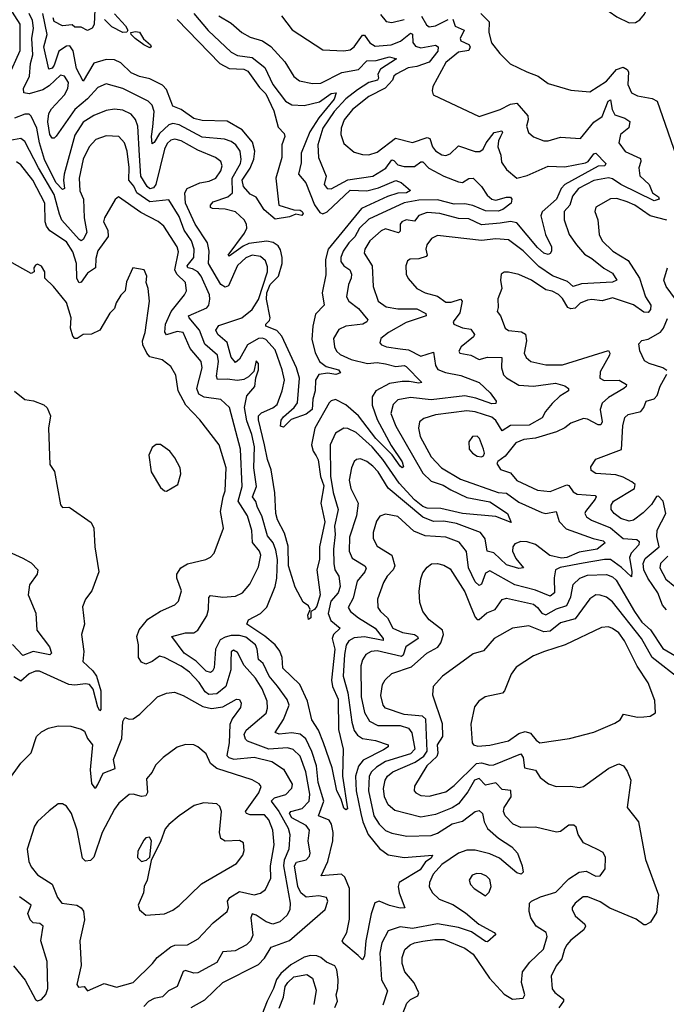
# Model space of a CAD drawing. Extents: x 1843161 to 1959474, y 907081 to 1016326.
# Tile 9 of 256: x 1846760 to 1849862, y 923650 to 928376. Entities that reach past the tile are written whole.
import ezdxf

# ---------------------------------------------------------------- set-up
doc = ezdxf.new("R2010")
doc.units = 0

msp = doc.modelspace()

# ---------------------------------------------------------------- linework, layer by layer
at = {"layer": '0CON20XD'}
for points in [[(1849685, 928360.8), (1849715, 928362.5), (1849736, 928375), (1849757.8, 928402.2), (1849801.1, 928505), (1849803.3, 928565), (1849784.4, 928605), (1849725, 928662.9), (1849685, 928681.1), (1849625, 928673.3), (1849515, 928634), (1849491.7, 928598.3), (1849491.4, 928565), (1849508.7, 928518.7), (1849550.8, 928455), (1849588, 928415), (1849625, 928389.4), (1849685, 928360.8)], [(1846706.7, 928103.3), (1846762.1, 928227.9), (1846761.5, 928355), (1846710.6, 928435)], [(1848015.8, 928395), (1848066.9, 928326.9), (1848215, 928230.5), (1848315, 928226.2), (1848345, 928230.4), (1848365, 928245.4), (1848405, 928300.9), (1848415, 928301.5), (1848440.5, 928265), (1848465, 928249.1), (1848542, 928255), (1848587.1, 928272.9), (1848635, 928310.8), (1848645, 928305.6), (1848646.4, 928266.4), (1848658.3, 928248.3), (1848685, 928241.3), (1848755, 928253.1), (1848768.4, 928245), (1848766.6, 928225), (1848725, 928171.8), (1848665, 928151.4), (1848624.5, 928145), (1848566.9, 928115), (1848555.6, 928105), (1848548.9, 928085), (1848512.8, 928047.2), (1848435, 928007.6), (1848356.7, 927945), (1848317.3, 927895), (1848302, 927855), (1848301.1, 927825), (1848315, 927782), (1848365, 927739.5), (1848405, 927728), (1848435, 927727.6), (1848475, 927740.5), (1848563.2, 927806.8), (1848645, 927786.2), (1848715, 927809.6), (1848727.8, 927805), (1848740.6, 927765), (1848755, 927746.8), (1848785, 927726.7), (1848805, 927723.3), (1848825, 927732.5), (1848865, 927770), (1848945, 927743.2), (1848967.1, 927742.9), (1848983.2, 927755), (1848997.8, 927785), (1849036.7, 927835), (1849072.9, 927842.9), (1849075.7, 927835), (1849067.2, 927815), (1849057.7, 927795), (1849054.1, 927765), (1849068.1, 927725), (1849071.5, 927691.5), (1849096, 927656), (1849145, 927614.3), (1849195, 927627.8), (1849295, 927672), (1849375, 927669.7), (1849475, 927688.1), (1849487.4, 927695), (1849515, 927731.6), (1849525, 927734.6), (1849572.7, 927685), (1849568, 927675), (1849535, 927672.8), (1849375, 927584.1), (1849357.2, 927565), (1849335.7, 927515), (1849266.1, 927453.9), (1849260, 927435), (1849282.1, 927345), (1849310.8, 927285), (1849311.8, 927265), (1849305, 927253.1), (1849295, 927248.8), (1849275, 927254.7), (1849245, 927281.6), (1849145, 927400.8), (1849115, 927407.2), (1849065, 927399.5), (1848975, 927391), (1848915, 927419.1), (1848865, 927420.9), (1848775, 927445.2), (1848715, 927450.2), (1848675, 927435.7), (1848655, 927408.6), (1848615, 927415.8), (1848592.7, 927405), (1848585.9, 927394.1), (1848585, 927361.2), (1848577.7, 927352.3), (1848515, 927372.1), (1848495, 927362.8), (1848440, 927315), (1848416.7, 927275), (1848412.5, 927255), (1848450.9, 927195), (1848455.8, 927095), (1848479.2, 927025), (1848517.5, 926997.5), (1848575, 926987.8), (1848665, 926988.1), (1848709.4, 926965), (1848710.8, 926955), (1848615, 926922.7), (1848529.1, 926875), (1848492.9, 926845), (1848487.5, 926825), (1848496, 926815), (1848520, 926805), (1848585, 926795.8), (1848625, 926791.1), (1848685, 926761), (1848745, 926779.1), (1848755.2, 926715.2), (1848766.8, 926696.8), (1848802.6, 926682.6), (1848877.2, 926667.1), (1848965, 926633.5), (1849017.9, 926585), (1849046.7, 926545), (1849045, 926533.1), (1849025, 926531.2), (1848949.2, 926559.2), (1848895, 926571), (1848735, 926551), (1848635, 926562), (1848575, 926551.1), (1848552.1, 926527.9), (1848541.4, 926485), (1848564, 926425), (1848695, 926199.7), (1848735, 926160.2), (1848791.5, 926141.5), (1848829.1, 926119.1), (1848905, 926083.1), (1849015, 926061.4), (1849100, 926005), (1849118.1, 925961.9), (1849045, 925990.9), (1848883.9, 926006.1), (1848779.9, 926029.9), (1848715, 926030.8), (1848695, 926038.6), (1848655, 926071.6), (1848580.7, 926150.7), (1848502.9, 926265), (1848450.5, 926325), (1848375, 926394.2), (1848335, 926413.4), (1848315.3, 926414.7), (1848275, 926391.1), (1848250, 926335), (1848251.7, 926185), (1848263.8, 926106.2), (1848287.2, 926025), (1848269.6, 925945), (1848273.2, 925905), (1848265.9, 925835), (1848266.8, 925765), (1848272.1, 925735), (1848290.6, 925705), (1848296.8, 925655), (1848287.7, 925625), (1848253.3, 925585), (1848239.7, 925525), (1848252, 925492), (1848296.9, 925455), (1848266, 925424), (1848258.9, 925405), (1848271.5, 925355), (1848255.8, 925205), (1848260.7, 925175), (1848287.2, 925115), (1848289.5, 924969.5), (1848312.7, 924875), (1848308.9, 924745), (1848332.5, 924587.5), (1848325, 924583.5), (1848315, 924591.2), (1848302.4, 924635), (1848281.7, 924675), (1848259.1, 924785), (1848217.8, 924905), (1848192.9, 924965), (1848161.1, 925015), (1848141.1, 925105), (1848104, 925184), (1848023.2, 925263.2), (1848019.7, 925315), (1848007.8, 925345), (1847985.3, 925375), (1847936.9, 925416.9), (1847850, 925475), (1847857.1, 925495), (1847915.2, 925524.8), (1847945, 925555.5), (1847985, 925655.5), (1847994.4, 925695), (1847996.1, 925785), (1847989.5, 925829.5), (1847975.5, 925865.5), (1847949, 925899), (1847921.9, 925995), (1847901.5, 926035), (1847892.6, 926062.6), (1847877.1, 926085), (1847896.3, 926135), (1847884.1, 926224.1), (1847886, 926325), (1847873, 926385), (1847849.6, 926449.6), (1847839.3, 926515), (1847849.9, 926570.1), (1847888.9, 926615), (1847892.9, 926657.1), (1847905.8, 926695), (1847905.6, 926725), (1847895, 926737.5), (1847883, 926687), (1847858.2, 926661.8), (1847835, 926648.1), (1847805, 926643.6), (1847755, 926650.5), (1847708.7, 926648.7), (1847704.3, 926665), (1847714.5, 926735), (1847708.8, 926765), (1847648.9, 926818.9), (1847622, 926885), (1847572.3, 926945), (1847570, 926955), (1847657.3, 926992.7), (1847667.2, 927005), (1847671.9, 927035), (1847670.8, 927055), (1847630.4, 927145), (1847615, 927165.5), (1847589.1, 927179.1), (1847567.3, 927185), (1847564.1, 927195), (1847595.5, 927235), (1847597.3, 927275), (1847583.5, 927315), (1847549.3, 927365), (1847525, 927430.3), (1847475, 927510.8), (1847385, 927502), (1847322.4, 927545), (1847307.3, 927577.3), (1847283.1, 927605), (1847285.9, 927665.9), (1847275.1, 927745.1), (1847262.1, 927785), (1847235, 927814.6), (1847175, 927817.8), (1847125, 927800), (1847092.7, 927765), (1847064.5, 927705.5), (1847045.8, 927615), (1847048.1, 927555), (1847065.8, 927515), (1847068.9, 927425), (1847081.3, 927355), (1847065, 927320.6), (1847055, 927313.6), (1847045, 927320.7), (1846962.7, 927412.7), (1846951.6, 927441.6), (1846925, 927536.2), (1846849.4, 927665), (1846785, 927790.9), (1846764.7, 927804.7), (1846695, 927793)], [(1847715, 928394), (1847775, 928359.6), (1847825, 928313.8), (1847865, 928292), (1847925, 928274.7), (1847965, 928247.3), (1848032.7, 928172.7), (1848075, 928102.9), (1848102.7, 928082.7), (1848165, 928069.6), (1848205, 928071.6), (1848305, 928122.5), (1848385, 928136.9), (1848425, 928177.5), (1848470.9, 928179.1), (1848535, 928197.7), (1848567.5, 928187.5), (1848491.8, 928138.2), (1848477.7, 928115), (1848481.3, 928095), (1848476.8, 928085), (1848435, 928074.5), (1848380.6, 928039.4), (1848325, 927995.2), (1848268.6, 927935), (1848215, 927854.6), (1848190.4, 927775), (1848193.7, 927713.7), (1848230.4, 927625), (1848221.5, 927585), (1848234.7, 927564.7), (1848255, 927564.6), (1848335, 927606.7), (1848454.4, 927625), (1848517.2, 927662.8), (1848545, 927702.7), (1848555, 927700.4), (1848575, 927678.8), (1848605, 927671.5), (1848655, 927670.8), (1848685, 927693.7), (1848695, 927693.3), (1848723.5, 927663.5), (1848795, 927624.3), (1848865, 927596.9), (1848885, 927593.8), (1848915, 927613.1), (1848936.2, 927615), (1848975.4, 927575.4), (1849003, 927533), (1849024.6, 927514.6), (1849045, 927509.5), (1849095, 927524.2), (1849115, 927523.3), (1849121.2, 927515), (1849117.5, 927495), (1849077.8, 927465), (1849055, 927456.2), (1848995, 927458.1), (1848933.9, 927483.9), (1848895, 927492.6), (1848845, 927489.7), (1848765, 927510.3), (1848675, 927509), (1848605, 927496.2), (1848435, 927418.4), (1848389.7, 927375), (1848367.2, 927332.8), (1848339.1, 927305), (1848311.5, 927265), (1848300, 927235), (1848301.2, 927215), (1848315.3, 927195), (1848344.7, 927175), (1848351.7, 927155), (1848350.5, 927135), (1848336.8, 927105), (1848328.4, 927045), (1848338.4, 927025), (1848385, 926989.1), (1848430.6, 926935), (1848425.6, 926925), (1848406, 926915), (1848325, 926904.2), (1848291, 926889), (1848265.4, 926845), (1848270, 926805), (1848280, 926785), (1848298.3, 926768.3), (1848350, 926745), (1848428.8, 926725), (1848475, 926730), (1848515, 926723.1), (1848565, 926710.6), (1848605, 926715.6), (1848615, 926711.6), (1848689.4, 926635), (1848675, 926630.4), (1848629.2, 926639.2), (1848595, 926638.7), (1848535, 926630.2), (1848468, 926595), (1848451.4, 926565), (1848451, 926525), (1848475, 926456.1), (1848542.1, 926332.1), (1848595, 926253.1), (1848601.2, 926228.8), (1848595, 926224.5), (1848585, 926232.3), (1848547.5, 926287.5), (1848468, 926365), (1848385, 926474.4), (1848325, 926527.2), (1848275, 926552.1), (1848255, 926546.5), (1848245, 926536.9), (1848176.4, 926415), (1848160.7, 926335), (1848167.6, 926305), (1848182.2, 926282.2), (1848192.6, 926262.6), (1848203.4, 926183.4), (1848219, 926139), (1848205.4, 926055), (1848223.5, 925965), (1848198.3, 925845), (1848198.4, 925785), (1848186.4, 925735), (1848200.9, 925615), (1848185, 925560), (1848175, 925544.3), (1848157.5, 925535), (1848156.2, 925505), (1848145, 925496.7), (1848142.6, 925517.4), (1848153.3, 925545), (1848145, 925562.5), (1848119.3, 925579.3), (1848082.1, 925652.1), (1848050.1, 925755), (1848048.4, 925848.4), (1848031, 925911), (1847997.3, 925975), (1847988.7, 926005), (1847984.1, 926105), (1847967, 926215), (1847949.1, 926265), (1847935, 926334.4), (1847905.8, 926455), (1847906, 926474), (1847920.9, 926489.1), (1847975, 926512.6), (1847995, 926528.4), (1848019.8, 926595), (1848029.7, 926645), (1848020, 926695), (1847985, 926791.5), (1847940.4, 926840.4), (1847925, 926847.1), (1847905, 926846.1), (1847853.2, 926815), (1847815, 926746.1), (1847795, 926730), (1847775, 926755.5), (1847755.8, 926825.8), (1847710.4, 926865), (1847700.7, 926885), (1847715, 926907.7), (1847825, 926945.3), (1847875.8, 926985), (1847905, 927032.5), (1847948.6, 927165), (1847949.3, 927189.3), (1847938.7, 927218.7), (1847915, 927239.6), (1847875, 927246), (1847845, 927233.2), (1847804.4, 927195.6), (1847761.2, 927098.8), (1847745, 927091.9), (1847725, 927104.7), (1847665.8, 927205), (1847668.7, 927265), (1847661.6, 927305), (1847602, 927395), (1847554.8, 927495), (1847552.9, 927545), (1847563.6, 927565), (1847625, 927593.2), (1847669.8, 927600.2), (1847700.6, 927615), (1847725, 927650), (1847730.7, 927675), (1847725, 927695.5), (1847698.6, 927715), (1847615, 927748.8), (1847535, 927793.7), (1847505, 927802.2), (1847485, 927797.9), (1847468.2, 927781.8), (1847455.2, 927755), (1847413.5, 927585), (1847401.6, 927568.4), (1847385, 927564.2), (1847372.1, 927575), (1847341.1, 927625), (1847334.5, 927724.5), (1847326.4, 927865), (1847315.9, 927895.9), (1847295, 927922.3), (1847255, 927941.4), (1847214.1, 927945.9), (1847175, 927940), (1847115, 927915.9), (1847065, 927884), (1847025, 927820.9), (1846972.8, 927635), (1846969.5, 927605), (1846975.2, 927564.8), (1846965, 927560), (1846933.8, 927595), (1846879.7, 927705), (1846854.5, 927784.5), (1846841.7, 927855), (1846815, 927912.2), (1846805, 927921.5), (1846785, 927922), (1846735, 927902.9)], [(1847595.8, 928405.8), (1847665, 928324.2), (1847775, 928220), (1847805, 928204.3), (1847875, 928194.1), (1847936.6, 928146.6), (1847974.8, 928065), (1848035, 927984.1), (1848065, 927966.3), (1848125, 927964.3), (1848198.3, 927981.7), (1848255, 928021.7), (1848278.5, 928025), (1848269, 927995), (1848195.8, 927904.2), (1848151.9, 927838.1), (1848110.6, 927735), (1848110.8, 927689.2), (1848098.4, 927635), (1848132.2, 927592.2), (1848175, 927487.4), (1848200.1, 927450.1), (1848215, 927443.4), (1848235, 927453.9), (1848345, 927557.4), (1848425.5, 927554.5), (1848480.8, 927569.2), (1848565, 927603.1), (1848590, 927595), (1848635.7, 927555.7), (1848616, 927545), (1848575, 927543.4), (1848525, 927527.8), (1848400.1, 927469.9), (1848239.6, 927275), (1848227.8, 927225), (1848228.9, 927151.1), (1848210.5, 927065), (1848220.5, 927005), (1848178.5, 926961.5), (1848166, 926904), (1848161.1, 926841.1), (1848178.1, 926778.1), (1848197.8, 926735), (1848230.7, 926710.7), (1848290, 926695), (1848298.8, 926681.2), (1848276.9, 926673.1), (1848238.5, 926678.5), (1848195, 926673.2), (1848179.7, 926645), (1848178.1, 926595), (1848166, 926555), (1848162.5, 926505), (1848135, 926482.4), (1848063, 926457), (1848025, 926420), (1848012, 926425), (1848015, 926453.3), (1848025, 926470), (1848076.3, 926513.7), (1848093.1, 926536.9), (1848103.1, 926655), (1848088.8, 926705), (1848017.3, 926857.3), (1847993.5, 926883.5), (1847941.4, 926905), (1847940.6, 926915), (1847957.8, 926932.2), (1847960.9, 926945), (1847943.7, 927035), (1847945.3, 927065), (1847962.4, 927105), (1848002.1, 927145), (1848019.9, 927205), (1848018.5, 927235), (1848010.8, 927270.8), (1847999.5, 927289.5), (1847976.2, 927306.2), (1847945, 927312.2), (1847859.3, 927300.7), (1847831.5, 927288.5), (1847765, 927241.4), (1847760, 927245), (1847838.9, 927351.1), (1847849.1, 927375), (1847848.9, 927395), (1847837.5, 927415), (1847795, 927453.4), (1847746.2, 927466.2), (1847685, 927468.9), (1847675.6, 927475), (1847676.2, 927485), (1847688.7, 927501.3), (1847758.5, 927525), (1847781.1, 927545), (1847779.8, 927615), (1847818.7, 927685), (1847822.8, 927705), (1847818.4, 927745), (1847797.2, 927775), (1847775, 927791.6), (1847742.3, 927802.3), (1847635, 927812.4), (1847525, 927870.4), (1847495, 927878.1), (1847475, 927870.4), (1847430.9, 927829.1), (1847405, 927786.9), (1847395, 927780), (1847391.6, 927815), (1847398.8, 927861.2), (1847405.2, 927935.2), (1847394.8, 927964.8), (1847376.8, 927985), (1847255, 928045.8), (1847175, 928068.2), (1847135, 928049.6), (1847084.5, 927995.5), (1847024.3, 927945), (1846935, 927816.7), (1846925, 927806.7), (1846915, 927806.9), (1846905, 927824.2), (1846894.2, 927885), (1846900.4, 927925), (1846912, 927948), (1846975, 928015.3), (1846991.6, 928045), (1846994.8, 928075), (1846975, 928105.3), (1846955, 928108.8), (1846901.8, 928058.2), (1846871, 928039), (1846805, 928019.8), (1846780.5, 928025), (1846777.8, 928045), (1846807.2, 928105), (1846811.6, 928165), (1846822.4, 928207.6), (1846817.4, 928285), (1846826.5, 928335), (1846822.1, 928372.1), (1846805.9, 928405.9)], [(1847515.9, 928375.9), (1847720, 928165), (1847765, 928141.5), (1847835, 928137.7), (1847855, 928128.1), (1847910.2, 928050.2), (1847940.2, 928020.2), (1847978.7, 927938.7), (1847999.7, 927859.7), (1848028.9, 927828.9), (1848032.2, 927815), (1848016.9, 927775), (1848017.5, 927715), (1847988.9, 927615), (1848002.5, 927485), (1848075, 927463.1), (1848105, 927461.5), (1848115.7, 927455.7), (1848119.4, 927445), (1848114, 927436), (1848085, 927441.8), (1848055, 927429.6), (1847985, 927418.2), (1847933, 927463), (1847895, 927523.3), (1847865, 927538.8), (1847834, 927575), (1847826.7, 927605), (1847866.4, 927663.6), (1847883.2, 927706.8), (1847888.4, 927745), (1847877.3, 927787.3), (1847827.1, 927847.1), (1847755, 927888.1), (1847635, 927891.3), (1847595, 927900.8), (1847535.3, 927945), (1847495, 927961.4), (1847485.5, 927985.5), (1847465, 928041.3), (1847445, 928061.7), (1847385, 928092.2), (1847335, 928103.7), (1847295, 928120.8), (1847245, 928169.4), (1847215, 928183), (1847175, 928184.5), (1847115, 928167), (1847065, 928080.6), (1847031.8, 928141.8), (1847016.4, 928226.4), (1847000.8, 928250.8), (1846985, 928249), (1846947.7, 928225), (1846925, 928157.5), (1846915, 928143.2), (1846898.9, 928138.9), (1846876.2, 928245), (1846892.2, 928305), (1846871.1, 928405)], [(1847120, 928425), (1847117, 928353), (1847107.5, 928335), (1847085, 928323.8), (1847055, 928340), (1847025, 928340), (1847011.7, 928351.7), (1846965, 928346), (1846925, 928367.1), (1846920, 928385)], [(1847214, 928404), (1847267, 928347), (1847278.6, 928325), (1847274.4, 928315.6), (1847254.6, 928314.6), (1847201.7, 928341.7), (1847166.5, 928376.5)], [(1848490.9, 928400.9), (1848517.6, 928367.6), (1848545, 928361.5), (1848605, 928377.3)], [(1848687.7, 928392.3), (1848711.3, 928351.3), (1848725, 928341.6), (1848755, 928346.8), (1848815, 928376)], [(1848971.8, 928405), (1849012.2, 928365), (1849010.6, 928315), (1849024.3, 928265), (1849063.6, 928213.6), (1849113.6, 928163.6), (1849194, 928126), (1849248, 928105), (1849295, 928070), (1849405, 928036.9), (1849495, 928029.4), (1849575, 928080), (1849622.8, 928137.2), (1849655, 928147.7), (1849675, 928136.5), (1849681.1, 928125), (1849678.4, 928065), (1849694.7, 928024.7), (1849725, 928010), (1849795, 927996.9), (1849818, 927985), (1849923.1, 927685)], [(1848837.6, 928377.6), (1848849.6, 928345), (1848891.8, 928325), (1848872.8, 928285), (1848876.9, 928275), (1848915, 928257.1), (1848920.7, 928245), (1848915, 928227.2), (1848865, 928219.1), (1848805, 928170.8), (1848742.5, 928055), (1848739.2, 928035), (1848744.4, 928014.4), (1848965, 927911.1), (1849065, 927944.6), (1849115, 927970.3), (1849145.6, 927975.6), (1849197.5, 927915), (1849200, 927895), (1849191.9, 927865), (1849202, 927835), (1849225, 927813.8), (1849275, 927794.3), (1849295, 927794.4), (1849355, 927811.1), (1849450, 927805), (1849515, 927883.6), (1849555, 927910.8), (1849584, 927985), (1849595, 927990.8), (1849602.9, 927945), (1849615, 927919.4), (1849662.9, 927902.9), (1849687.5, 927887.5), (1849682.6, 927857.4), (1849643.1, 927825), (1849635, 927784.2), (1849665, 927743.8), (1849739.1, 927709.2), (1849740.3, 927695), (1849730, 927665), (1849735.8, 927625.8), (1849780.7, 927585), (1849796.7, 927545), (1849825.2, 927525.2), (1849828.2, 927515), (1849805, 927506.9), (1849645, 927584.1), (1849605, 927611.8), (1849585, 927616.7), (1849515, 927603.2), (1849441.1, 927565), (1849412.1, 927527.9), (1849399.8, 927485), (1849372.4, 927455), (1849371.6, 927415), (1849396.4, 927345), (1849430.8, 927295), (1849469.5, 927249.5), (1849505, 927228.8), (1849563.4, 927183.4), (1849605, 927159.7), (1849624.3, 927125), (1849604, 927116), (1849455, 927108.4), (1849415, 927094.7), (1849389.1, 927119.1), (1849316.8, 927146.8), (1849250.9, 927190.9), (1849175.9, 927265.9), (1849105, 927319.7), (1849045, 927323.9), (1848975, 927315.9), (1848765, 927339.6), (1848735.7, 927325), (1848713.3, 927295), (1848708.2, 927275), (1848715.6, 927245), (1848710.7, 927239.3), (1848675, 927227.3), (1848633.8, 927226.2), (1848621.1, 927218.9), (1848612.2, 927195), (1848614.4, 927154.4), (1848623.2, 927133.2), (1848665.7, 927085), (1848705, 927065.3), (1848765, 927048.4), (1848805, 927020.5), (1848830.5, 927019.5), (1848874.5, 927034.5), (1848882.9, 927025), (1848871.6, 926968.4), (1848840, 926925), (1848842.5, 926915), (1848885, 926896.2), (1848925, 926889.5), (1848942.4, 926865), (1848937.1, 926852.9), (1848878.9, 926805), (1848866.9, 926785), (1848872.5, 926775), (1848925, 926765.9), (1848965, 926745.3), (1849005, 926756.1), (1849072.5, 926755), (1849071.9, 926705), (1849081.5, 926671.5), (1849095, 926657.1), (1849155, 926620.8), (1849225, 926615.9), (1849330.6, 926630.6), (1849375, 926618.9), (1849392.5, 926605), (1849392.5, 926595), (1849351.7, 926568.3), (1849315, 926533.6), (1849282.8, 926495), (1849266.6, 926465), (1849205, 926429.2), (1849115, 926427.3), (1849075, 926402.5), (1849045, 926451.8), (1849025, 926467.8), (1848945, 926493.1), (1848905, 926498), (1848755, 926479.2), (1848698.9, 926461.1), (1848678.9, 926445), (1848673.3, 926415), (1848682.2, 926375), (1848735, 926278.2), (1848783.8, 926225), (1848875, 926170), (1849055, 926106.3), (1849095, 926103.9), (1849155, 926059.6), (1849265, 926010.3), (1849285, 926006.3), (1849334.6, 926014.6), (1849347.9, 925967.9), (1849381.9, 925931.9), (1849510.8, 925885), (1849559.2, 925875), (1849569.4, 925865), (1849530.5, 925835), (1849445, 925819.8), (1849385.6, 925794.4), (1849359.4, 925790.6)], [(1847385, 928240.6), (1847355, 928254.5), (1847314.7, 928284.7), (1847294, 928305), (1847292.5, 928315), (1847315, 928319.3), (1847335.2, 928315.2), (1847354.6, 928284.6), (1847386.9, 928255), (1847390.8, 928245), (1847385, 928240.6)], [(1849359.4, 925790.6), (1849303.5, 925803.5), (1849235, 925856.4), (1849195, 925869.6), (1849165, 925871.8), (1849135, 925859.7), (1849126.6, 925845), (1849125.2, 925825), (1849140.2, 925790.2), (1849177.1, 925745), (1849155, 925741.8), (1849095, 925758.9), (1849035, 925817.5), (1849003.3, 925825), (1848993.3, 925883.3), (1848971.5, 925915), (1848855, 925957.6), (1848795, 925969.5), (1848745, 925967), (1848695, 925987.2), (1848527.8, 926127.8), (1848480.2, 926205), (1848455, 926232.2), (1848425, 926254.6), (1848395, 926267.1), (1848375.4, 926264.6), (1848364.5, 926255), (1848352.2, 926225), (1848341.2, 926165), (1848348.2, 926125), (1848383.6, 926055), (1848376, 925995), (1848341.7, 925891.7), (1848341.1, 925825), (1848355, 925790.9), (1848415.5, 925755), (1848422.9, 925742.9), (1848415.9, 925725), (1848379.9, 925680.1), (1848360.4, 925599.6), (1848336.2, 925555), (1848347.9, 925535), (1848385.3, 925505), (1848465.9, 925455.9), (1848503.6, 925405), (1848503.9, 925396.1), (1848415, 925413.1), (1848365, 925409.2), (1848338.4, 925395), (1848326.3, 925373.7), (1848318.3, 925328.3), (1848312.5, 925225), (1848335.1, 925145.1), (1848353.6, 925003.6), (1848365, 924964.6), (1848381.5, 924941.5), (1848405, 924925.2), (1848466.6, 924916.7), (1848527.1, 924895), (1848527.5, 924885), (1848505, 924871.1), (1848408, 924822), (1848385, 924792.5), (1848371.2, 924745), (1848374.3, 924675), (1848396.2, 924565), (1848406.1, 924525), (1848432.1, 924465), (1848487, 924397), (1848527.5, 924367.5), (1848605, 924354.7), (1848740, 924365), (1848735, 924351.5), (1848707, 924333), (1848681, 924295), (1848580.5, 924235), (1848575.5, 924215), (1848580, 924185), (1848607.5, 924112.5), (1848585, 924111.5), (1848535, 924123.5), (1848485, 924145.4), (1848463.6, 924136.4), (1848446.1, 924083.9), (1848421.1, 923955), (1848415, 923880), (1848405, 923863.8), (1848383.6, 923883.6), (1848315, 923940.8), (1848307.1, 923955), (1848328.9, 923995), (1848342.4, 924057.6), (1848343, 924205), (1848320.4, 924260.4), (1848304, 924274), (1848205.9, 924265.9), (1848238.3, 924335), (1848261.9, 924435), (1848264, 924475), (1848256.7, 924515), (1848245, 924533.5), (1848193.9, 924555), (1848219.1, 924625), (1848191.6, 924715), (1848183.7, 924795), (1848162.4, 924862.4), (1848133.2, 924923.2), (1848106.3, 924946.3), (1848065, 924953), (1848005, 924946.6), (1847985.6, 924955), (1848025, 925017.1), (1848052.2, 925085), (1848043.5, 925113.5), (1847997.4, 925177.5), (1847957.4, 925225), (1847927.6, 925285), (1847905, 925305.5), (1847900, 925355), (1847891, 925375), (1847845, 925412.1), (1847815, 925419.6), (1847775, 925419.6), (1847745, 925412.5), (1847721.4, 925398.6), (1847699.7, 925355), (1847692.7, 925265), (1847685, 925248.1), (1847675, 925242.7), (1847655, 925249.4), (1847606.1, 925296.1), (1847549.5, 925335), (1847490, 925415), (1847555, 925432.5), (1847595, 925432.3), (1847615, 925445.4), (1847657.9, 925515), (1847665.3, 925545), (1847667.3, 925602.7), (1847675, 925612.5), (1847735, 925604.1), (1847795, 925608.8), (1847828.6, 925625), (1847863.5, 925666.5), (1847905, 925749.2), (1847916.2, 925805), (1847910.5, 925825), (1847876.8, 925866.8), (1847873.5, 925923.5), (1847853.1, 925995), (1847808.1, 926065), (1847827.3, 926135), (1847820, 926315), (1847766.4, 926515), (1847725, 926553.1), (1847645, 926564.1), (1847618.9, 926578.9), (1847609.8, 926605), (1847635.2, 926705), (1847630.5, 926735), (1847577.8, 926797.8), (1847543.6, 926873.6), (1847515, 926879.8), (1847465, 926862.8), (1847456.1, 926876.2), (1847459.9, 926915), (1847485.9, 926975), (1847550.3, 927055), (1847560, 927075), (1847554.7, 927115), (1847513.7, 927153.7), (1847504.8, 927174.8), (1847521.4, 927261.4), (1847515.5, 927285.5), (1847452.1, 927385), (1847425, 927406.4), (1847340.5, 927450.5), (1847234.2, 927525.8), (1847217.9, 927512.1), (1847166.8, 927425), (1847162.7, 927405), (1847182.4, 927365), (1847183.7, 927335), (1847135, 927265.7), (1847125, 927230), (1847122.9, 927185), (1847085, 927158.4), (1847055, 927115.3), (1847045, 927112.7), (1847034.2, 927134.2), (1847032.5, 927205), (1847015, 927262), (1846985, 927309.1), (1846905, 927362.2), (1846887.8, 927385), (1846881.7, 927405), (1846879.8, 927495), (1846822.7, 927605), (1846765, 927679.4), (1846745, 927692.9)], [(1849865, 927413.6), (1849785, 927434.7), (1849710.9, 927485), (1849675, 927501), (1849625, 927517.2), (1849595, 927515.4), (1849525, 927475.6), (1849519.4, 927455), (1849534.3, 927415), (1849541.1, 927345), (1849554.4, 927315), (1849605.7, 927265), (1849679.3, 927219.3), (1849733.5, 927135), (1849763.2, 927045), (1849787.8, 927005), (1849786, 926985), (1849775, 926970.5), (1849755, 926972.6), (1849705, 927007), (1849605, 927040.3), (1849555, 927026.5), (1849505, 927032.5), (1849485, 927028.9), (1849449.6, 927015), (1849425, 926990.4), (1849405, 926987.5), (1849390, 926995), (1849365, 927037.6), (1849345, 927056.3), (1849315, 927072.5), (1849285, 927079.7), (1849215, 927125.3), (1849155, 927153.3), (1849105, 927163.8), (1849085, 927163.3), (1849070, 927155), (1849066.2, 927125), (1849073.8, 927085), (1849054, 927036), (1849056.2, 926995), (1849051.2, 926975), (1849066.7, 926955), (1849090, 926895), (1849105, 926883.1), (1849167.9, 926877.9), (1849186.4, 926866.4), (1849190.9, 926835), (1849180, 926775), (1849190, 926755), (1849212.5, 926735), (1849285, 926718.8), (1849365, 926719.4), (1849585, 926787.2), (1849592, 926775), (1849589.7, 926765), (1849545.3, 926685), (1849543.3, 926655), (1849565, 926643.1), (1849636.7, 926645), (1849671.4, 926625), (1849670, 926615), (1849659.2, 926605), (1849585, 926562.2), (1849554.8, 926535), (1849545.2, 926505), (1849554.6, 926445.4), (1849548.5, 926431.5), (1849535, 926431.1), (1849485, 926457.7), (1849465, 926461.8), (1849405, 926439.6), (1849375, 926416.5), (1849335, 926397.2), (1849235, 926366.4), (1849179.4, 926360.6), (1849140.5, 926345), (1849090, 926280), (1849053.3, 926255), (1849050, 926245), (1849067.3, 926217.3), (1849115, 926201.2), (1849145, 926164.6), (1849245, 926117.2), (1849305, 926111.6), (1849385, 926143.6), (1849395, 926140.4), (1849415, 926109.1), (1849435, 926098.4), (1849521.3, 926091.3), (1849525.6, 926085), (1849521.8, 926075), (1849474.7, 926015), (1849471.8, 926005), (1849480, 925990), (1849503.9, 925973.8), (1849595, 925937.2), (1849655, 925886.1), (1849721.4, 925881.4), (1849731.5, 925871.5), (1849730.6, 925855), (1849694.6, 925815.4), (1849685.6, 925795), (1849696.7, 925725), (1849695, 925701.2), (1849646.9, 925746.9), (1849595, 925784.4), (1849565.2, 925785.2), (1849463.2, 925766.8)], [(1847582, 923635), (1847648.9, 923671.1), (1847734.4, 923755), (1847905, 923840.3), (1847935, 923870.7), (1847965.7, 923924.3), (1848055, 923955.8), (1848225.4, 924105), (1848239.1, 924145), (1848232.4, 924162.4), (1848195, 924169.6), (1848135, 924163.6), (1848108.4, 924185), (1848094.5, 924215.5), (1848078.8, 924315), (1848088.8, 924331.2), (1848135, 924343.4), (1848150, 924360), (1848153.3, 924375), (1848144.7, 924434.7), (1848150.5, 924485), (1848135, 924508.1), (1848065.9, 924545), (1848054.2, 924565.8), (1848060.6, 924575), (1848115, 924589.4), (1848148.9, 924625), (1848152.2, 924657.8), (1848133.5, 924765), (1848105, 924840.4), (1848072, 924872), (1848045, 924881), (1847954.9, 924874.9), (1847853.4, 924913.4), (1847842.8, 924922.8), (1847837.2, 924945), (1847846.8, 924965), (1847942.2, 925047.8), (1847948.8, 925071.2), (1847947.2, 925105), (1847923.2, 925163.2), (1847890.8, 925215), (1847836.4, 925276.4), (1847805, 925338.6), (1847785, 925350), (1847775, 925341.2), (1847773.5, 925295), (1847772.2, 925255), (1847748.6, 925175), (1847705, 925140.5), (1847667.4, 925137.4), (1847649.5, 925149.5), (1847621.2, 925195), (1847575, 925244.3), (1847535, 925272.7), (1847455, 925314.6), (1847430, 925320), (1847395, 925294.6), (1847365, 925283.1), (1847345, 925291.8), (1847329.6, 925315), (1847329.7, 925375), (1847322.6, 925415), (1847332.4, 925447.6), (1847375, 925498.8), (1847435, 925536.5), (1847505, 925567.1), (1847521.4, 925585), (1847536.2, 925635), (1847514.6, 925695), (1847513.6, 925715), (1847533.3, 925745), (1847565, 925764), (1847653.8, 925785), (1847675, 925795.8), (1847692.5, 925815), (1847737.5, 925935), (1847723.8, 926015), (1847735.8, 926085), (1847745.3, 926115), (1847751.2, 926225), (1847716.5, 926335), (1847623.5, 926455), (1847556.4, 926525), (1847520.9, 926595), (1847509.7, 926669.7), (1847485, 926710.8), (1847443.6, 926743.6), (1847385, 926758.1), (1847369.5, 926775), (1847350.6, 926815), (1847349.2, 926835), (1847361.2, 926875), (1847382.5, 927025), (1847376, 927085), (1847366.2, 927115), (1847370, 927145), (1847357.5, 927175), (1847303.3, 927185), (1847272.7, 927117.3), (1847266, 927074), (1847245, 927053.3), (1847222.9, 927017.1), (1847215, 926990), (1847193.1, 926966.9), (1847144.4, 926885.6), (1847105, 926865.6), (1847065, 926864.3), (1847035, 926845.8), (1847025, 926846), (1847015, 926856.7), (1847004.4, 926895), (1847006.9, 926945), (1846985, 927018.8), (1846922.5, 927095), (1846880, 927135), (1846880, 927165), (1846865, 927192.5), (1846845, 927202.5), (1846835, 927197.5), (1846827.5, 927185), (1846830, 927165), (1846815, 927157.5), (1846656.2, 927245)], [(1849905.9, 927035), (1849862.1, 927095), (1849850, 927125), (1849868, 927185)], [(1849865, 926691.2), (1849845.8, 926705), (1849780, 926725), (1849758.1, 926738.1), (1849735, 926786.2), (1849730.9, 926819.1), (1849744.4, 926835.6), (1849775, 926842.2), (1849835, 926875.4), (1849849.4, 926895), (1849868.3, 926941.7)], [(1849862.8, 925542.8), (1849844.8, 925565), (1849821.1, 925625), (1849773.3, 925695), (1849754.8, 925735), (1849751.3, 925765), (1849760.5, 925789.5), (1849828.3, 925845), (1849816.9, 925895), (1849818.3, 925925), (1849860.4, 926005), (1849847.5, 926065), (1849825, 926088.5), (1849815, 926086.9), (1849791.4, 926048.6), (1849751.5, 926008.5), (1849705, 925974.3), (1849685, 925968.6), (1849645, 925981.1), (1849612, 926005), (1849597.2, 926025), (1849597.6, 926045), (1849608.4, 926065), (1849709.6, 926125), (1849712.8, 926145), (1849696.7, 926156.7), (1849655, 926180.5), (1849620.6, 926190.6), (1849525, 926197.8), (1849502.6, 926212.6), (1849500.3, 926229.7), (1849524.4, 926265.6), (1849647.4, 926312.6), (1849654.1, 926425.9), (1849663.3, 926466.7), (1849680, 926480), (1849740, 926495), (1849755.3, 926515), (1849765.4, 926544.6), (1849805, 926555.4), (1849818.5, 926571.5), (1849833.5, 926616.5), (1849865.4, 926675)], [(1846735, 926592.5), (1846785, 926552), (1846826, 926546), (1846875, 926526.7), (1846892.3, 926512.3), (1846907.1, 926475), (1846897.8, 926415), (1846905, 926240), (1846927.6, 926207.6), (1846955, 926046.7), (1846965, 926033.8), (1846995, 926036.7), (1847002, 926032), (1847103, 925963), (1847115.6, 925935), (1847121.1, 925845), (1847139.2, 925725), (1847106, 925635), (1847076.2, 925595), (1847061.7, 925558.3), (1847071.4, 925475), (1847056, 925425), (1847067.3, 925342.7), (1847063.1, 925295), (1847110.9, 925250.9), (1847128, 925225), (1847149.8, 925155), (1847150, 925065), (1847145, 925058.8), (1847135, 925076), (1847113, 925163), (1847094.5, 925184.5), (1847075, 925188.6), (1847025, 925180.8), (1846995, 925184.8), (1846855, 925248.9), (1846835, 925248.8), (1846805, 925236.6), (1846765, 925200), (1846731.2, 925221.2)], [(1848975, 926276.7), (1848985, 926282.5), (1848990, 926295), (1848986, 926315), (1848965.7, 926365.7), (1848955, 926376), (1848933.3, 926375), (1848915, 926350), (1848916.2, 926315), (1848932, 926295), (1848955, 926280.8), (1848975, 926276.7)], [(1847465, 926113.3), (1847518.8, 926145), (1847533.6, 926196.4), (1847530, 926225), (1847505, 926273.3), (1847480, 926305), (1847435, 926336.7), (1847415, 926336.7), (1847395, 926322.5), (1847380, 926285), (1847390, 926205), (1847435, 926130), (1847453.9, 926113.9), (1847465, 926113.3)], [(1849463.2, 925766.8), (1849353.4, 925746.6), (1849331.2, 925735), (1849323.8, 925696.2), (1849326.7, 925625), (1849305, 925609.2), (1849235, 925637.8), (1849135, 925663), (1849015, 925730), (1848995, 925719.1), (1848975, 925666.9), (1848965, 925659.6), (1848945, 925677.3), (1848912.8, 925745), (1848903.8, 925823.8), (1848868.5, 925868.5), (1848805, 925892.5), (1848705, 925899), (1848651.4, 925921.4), (1848575, 925990.4), (1848515, 926002.9), (1848488, 925992), (1848471.3, 925968.7), (1848455.3, 925915), (1848455.3, 925885), (1848475, 925849.2), (1848545.4, 925805), (1848559.5, 925755), (1848551.8, 925735), (1848522.4, 925705), (1848505.3, 925675), (1848476.8, 925595), (1848478.5, 925555), (1848490.4, 925535), (1848524.2, 925505), (1848550.4, 925455), (1848596.9, 925435), (1848654.3, 925425), (1848668.5, 925415), (1848671.2, 925405), (1848612.1, 925365), (1848599.5, 925325), (1848591.2, 925318.8), (1848474.4, 925345.6), (1848446.8, 925343.2), (1848421.1, 925328.9), (1848405, 925303.1), (1848396.7, 925275), (1848398.6, 925125), (1848415, 925051.1), (1848438.1, 925008.1), (1848477.6, 924987.6), (1848585, 924987.5), (1848625.5, 924975.5), (1848642.2, 924952.2), (1848655.9, 924875), (1848635, 924851.9), (1848514.3, 924815.7), (1848471.5, 924788.5), (1848448, 924765), (1848437.3, 924745), (1848433, 924675), (1848459.5, 924555), (1848484.3, 924515), (1848515, 924484.2), (1848545, 924471.9), (1848617.4, 924457.4), (1848735, 924459.6), (1848765, 924470.4), (1848835, 924516.7), (1848885, 924528), (1848945, 924575.4), (1848965, 924579.6), (1848981.2, 924565), (1848988.3, 924525), (1849003.9, 924493.9), (1849056.6, 924446.6), (1849121.8, 924405), (1849147.8, 924375), (1849171.2, 924315), (1849175.7, 924284.3), (1849166.4, 924273.6), (1849145, 924280.6), (1849061.5, 924351.5), (1849015, 924371.7), (1848945, 924390.2), (1848905, 924389), (1848865.4, 924375), (1848785, 924320.2), (1848743.9, 924275), (1848726, 924235), (1848725, 924213.8), (1848740.9, 924185), (1848772.5, 924155), (1848838, 924128), (1848898.4, 924088.4), (1848963.6, 924033.6), (1849035.7, 923995), (1849044, 923985), (1849005, 923949.2), (1848995, 923950.6), (1848927.1, 923997.1), (1848865, 924019), (1848765, 924036.6), (1848645, 924014.2), (1848585, 924021.4), (1848527.7, 924002.3), (1848498, 923945), (1848488, 923895), (1848496.5, 923766.5), (1848525.3, 923715), (1848502.7, 923645)], [(1846722.5, 925815), (1846775, 925791.4), (1846815, 925768.1), (1846847.3, 925735), (1846843.8, 925715), (1846806.3, 925663.7), (1846800.5, 925615), (1846836.8, 925526.8), (1846842.9, 925445), (1846903.2, 925365), (1846912.9, 925335), (1846905, 925327.1), (1846825, 925343.9), (1846775, 925323.8), (1846725, 925376.6)], [(1849869.1, 925800.9), (1849833.8, 925765), (1849831.6, 925745), (1849860.3, 925690.3), (1849902.6, 925655)], [(1849532.5, 924392.5), (1849464.5, 924425), (1849440, 924465), (1849430.5, 924500.5), (1849418.9, 924508.9), (1849395, 924508.9), (1849355, 924479.5), (1849335, 924476.4), (1849235, 924500.6), (1849165, 924499.1), (1849128.1, 924515), (1849089.6, 924555), (1849082, 924575), (1849084.1, 924595), (1849117.4, 924645), (1849116.1, 924676.1), (1849075, 924681.2), (1849045, 924712.7), (1848995, 924701.1), (1848965, 924732.8), (1848942.2, 924725), (1848910.3, 924669.7), (1848865, 924612.6), (1848835, 924592.9), (1848755, 924561), (1848685, 924548.3), (1848559.6, 924579.6), (1848527.1, 924607.1), (1848510.7, 924645), (1848505.2, 924685), (1848514.2, 924725), (1848525.3, 924745), (1848549.6, 924765), (1848657.3, 924812.7), (1848699.1, 924840.9), (1848715.1, 924865), (1848708.8, 925018.8), (1848692.3, 925032.3), (1848605, 925041.3), (1848515, 925071.8), (1848503.6, 925085), (1848492.6, 925132.6), (1848500.4, 925185), (1848513.3, 925206.7), (1848545, 925237.5), (1848640.2, 925269.8), (1848713.8, 925335), (1848766.6, 925363.4), (1848781.3, 925385), (1848793.8, 925425), (1848788.8, 925445), (1848724.5, 925495), (1848694.6, 925534.6), (1848679.1, 925579.1), (1848676.8, 925633.2), (1848685, 925692.5), (1848695, 925721.2), (1848715, 925747.5), (1848735.9, 925764.1), (1848764.1, 925765.9), (1848795, 925757.5), (1848825, 925740), (1848895, 925628.9), (1848925, 925557.1), (1848945, 925507.9), (1848955, 925497.5), (1848965, 925496.8), (1849001.5, 925528.5), (1849042, 925545), (1849075, 925593.5), (1849095, 925599.7), (1849225, 925570.2), (1849245, 925554.7), (1849265, 925526.9), (1849285, 925519.2), (1849335, 925547.2), (1849385.4, 925564.6), (1849403.8, 925605), (1849415.5, 925664.5), (1849448.2, 925695), (1849485, 925709), (1849575, 925713.2), (1849605, 925701.1), (1849622.5, 925685), (1849709.3, 925535), (1849744.7, 925484.7), (1849786.9, 925446.9), (1849845, 925357.6), (1850065, 925230)], [(1849934, 925205), (1849794.5, 925314.5), (1849743.2, 925405), (1849605, 925582.2), (1849575, 925604.7), (1849545, 925614.1), (1849525, 925614.6), (1849495, 925596.4), (1849425, 925499.3), (1849355, 925480.9), (1849305, 925440.9), (1849275, 925437.5), (1849203.3, 925466.7), (1849125, 925455.5), (1849035.8, 925405), (1848985, 925345.7), (1848935, 925331.9), (1848887.5, 925297.5), (1848788.1, 925225), (1848744.4, 925175), (1848741.1, 925135), (1848787.5, 924997.5), (1848789.3, 924935), (1848763, 924895), (1848766, 924855), (1848760.9, 924839.1), (1848713.4, 924795), (1848655, 924696.2), (1848653.1, 924675), (1848661.4, 924665), (1848685, 924652.5), (1848725, 924648.8), (1848805, 924668.8), (1848845, 924699.2), (1848952.2, 924805), (1848975, 924808), (1849015, 924797), (1849035, 924798.9), (1849165, 924852.3), (1849175.7, 924835), (1849182.5, 924785), (1849235, 924772.9), (1849257.8, 924737.8), (1849297.9, 924707.9), (1849334.4, 924694.4), (1849405, 924696.9), (1849445, 924691.1), (1849465, 924695.6), (1849587, 924783), (1849635, 924804.4), (1849657.1, 924795), (1849675, 924768), (1849691.5, 924725), (1849674.3, 924595), (1849728.8, 924525), (1849762.5, 924345), (1849824.5, 924175), (1849815, 924090), (1849786.4, 924043.6), (1849765, 924031.4), (1849755, 924031.9), (1849718.6, 924058.6), (1849590.8, 924110.8), (1849545, 924140.9), (1849485.8, 924165.8), (1849464.2, 924165), (1849424.4, 924135), (1849410, 924115), (1849410, 924105), (1849424.7, 924074.7), (1849471.9, 924035), (1849474.4, 924025), (1849467, 924007), (1849405, 923957.3), (1849385.9, 923935), (1849373.6, 923915), (1849361.3, 923868.7), (1849334.6, 923835), (1849309.2, 923785), (1849314, 923724), (1849326.9, 923706.9), (1849368.9, 923675), (1849368.5, 923665), (1849346.9, 923633.1)], [(1848958.5, 924888.5), (1849015, 924893.1), (1849105, 924913.6), (1849155, 924950.2), (1849185, 924959.8), (1849211.6, 924951.6), (1849237.3, 924917.3), (1849255, 924905.5), (1849397.5, 924925), (1849515, 924956.5), (1849615, 924999.4), (1849640.8, 925015), (1849657.7, 925042.3), (1849725, 925028), (1849755, 925028.8), (1849785, 925032.5), (1849810.7, 925049.3), (1849807.9, 925107.9), (1849775, 925192), (1849722.8, 925272.8), (1849662.5, 925395), (1849635, 925432.2), (1849605, 925453.4), (1849585, 925462.3), (1849551.5, 925458.5), (1849377.1, 925375), (1849277.3, 925342.7), (1849225, 925322.7), (1849142.7, 925267.3), (1849118.5, 925235), (1849086.5, 925155), (1849076.2, 925143.8), (1848993.8, 925125), (1848962.9, 925105), (1848942.4, 925077.6), (1848924.2, 924995), (1848930.9, 924905), (1848937.5, 924895), (1848958.5, 924888.5)], [(1846705, 924722.5), (1846765, 924807.1), (1846815, 924856.2), (1846840.8, 924935), (1846865, 924957.5), (1846897.5, 924975), (1846945, 924986.9), (1847005, 924984.3), (1847055, 924970.8), (1847070.3, 924960.3), (1847085.3, 924925), (1847109.2, 924895), (1847098.3, 924775), (1847105, 924708.8), (1847118.3, 924688.3), (1847125, 924689.2), (1847134.5, 924705), (1847160.6, 924759.4), (1847217.8, 924782.2), (1847209.3, 924825), (1847249.5, 924925), (1847255, 925007.5), (1847264.4, 925025.6), (1847285, 925018.9), (1847305, 925020.5), (1847337.1, 925042.9), (1847421.2, 925125), (1847465, 925143.1), (1847502.7, 925147.3), (1847545, 925131.8), (1847638.8, 925078.8), (1847680.2, 925070.2), (1847735, 925077.2), (1847800, 925115), (1847815, 925112), (1847823.1, 925095), (1847820, 925075), (1847779.8, 925020.2), (1847767.7, 924992.3), (1847765.2, 924905), (1847754.5, 924844.5), (1847764.1, 924834.1), (1847786.9, 924826.9), (1847885, 924835.6), (1847970, 924815), (1848025, 924778.2), (1848066.6, 924706.6), (1848064.6, 924685), (1848035.5, 924655), (1847981.5, 924638.5), (1847965.9, 924625), (1848003.3, 924575), (1848048.3, 924495), (1848056.8, 924465), (1848051.9, 924395), (1848029.1, 924340.9), (1848025.1, 924315), (1848057.5, 924135), (1848056.3, 924105), (1848043, 924077), (1848007.5, 924045), (1847973.7, 924033.7), (1847942.2, 924045), (1847895, 924076.8), (1847875, 924083.5), (1847869, 924065), (1847878.3, 923981.7), (1847867.7, 923955), (1847847.8, 923935), (1847793.6, 923906.3), (1847735, 923901.9), (1847705, 923850.7), (1847615, 923800), (1847595, 923799.1), (1847555, 923811.2), (1847545, 923807.8), (1847515.4, 923735), (1847474.4, 923715), (1847445, 923685.4), (1847405, 923678), (1847377.2, 923662.8), (1847355, 923639.3)], [(1847085, 923713.8), (1847165, 923750), (1847225, 923732.5), (1847305, 923754.4), (1847397.5, 923845), (1847419.4, 923875), (1847484.4, 923925.6), (1847505, 923933.2), (1847565, 923934.5), (1847616.5, 923963.5), (1847688.6, 924041.4), (1847754.7, 924095.3), (1847761.1, 924115), (1847756.3, 924145), (1847767.5, 924162.5), (1847815, 924191.9), (1847884.2, 924175.8), (1847915, 924183.6), (1847939.6, 924200.4), (1847965.3, 924255), (1847963.3, 924315), (1847980.4, 924415), (1847974.8, 924485), (1847955, 924535.5), (1847935, 924559.7), (1847865, 924558.7), (1847847.5, 924565), (1847843.4, 924575), (1847907.6, 924665), (1847918.2, 924695), (1847908.6, 924708.6), (1847875, 924727.7), (1847705, 924781.2), (1847674.7, 924805), (1847655, 924852), (1847615, 924886), (1847595, 924895.8), (1847555, 924897.5), (1847515, 924884.3), (1847448.8, 924835), (1847411.7, 924798.3), (1847395.5, 924764.5), (1847367.9, 924732.1), (1847372.9, 924667.1), (1847365, 924649.6), (1847345, 924646.4), (1847305, 924658.2), (1847285, 924656.5), (1847235, 924614.4), (1847215, 924587.1), (1847155.8, 924474.2), (1847115, 924356.2), (1847100.3, 924339.7), (1847075, 924337.5), (1847061.3, 924351.3), (1847036.2, 924485), (1847007.8, 924565), (1846985, 924601.2), (1846965, 924612), (1846945, 924612), (1846900.9, 924579.1), (1846845, 924527.5), (1846830.4, 924505), (1846795.5, 924395), (1846803.8, 924335), (1846815, 924310), (1846845, 924271.9), (1846915, 924226), (1846941.7, 924161.7), (1846961.4, 924135), (1847033.3, 924125), (1847055, 924112.5), (1847066.2, 924096.2), (1847070.5, 924055), (1847048.6, 923955), (1847054.2, 923835.8), (1847034.3, 923744.3), (1847042, 923732), (1847070, 923735), (1847085, 923713.8)], [(1847365, 924078), (1847455, 924084.5), (1847495, 924101.1), (1847525, 924123.5), (1847631.7, 924228.3), (1847800, 924325), (1847830, 924365), (1847837.7, 924387.7), (1847833.3, 924425), (1847815, 924435.6), (1847745, 924432.5), (1847725, 924446), (1847718, 924475), (1847728.2, 924575), (1847719.4, 924599.4), (1847705, 924611.4), (1847643.4, 924616.6), (1847596.6, 924603.4), (1847525, 924554.3), (1847475, 924513.1), (1847458.4, 924491.6), (1847437.8, 924435), (1847390, 924340), (1847371.1, 924245), (1847357.1, 924215), (1847354.5, 924185), (1847328.6, 924125), (1847335, 924102.5), (1847365, 924078)], [(1847345, 924334.4), (1847368.3, 924341.7), (1847383.9, 924356.1), (1847393.1, 924435), (1847382.3, 924452.3), (1847365, 924449.2), (1847355, 924438), (1847327.5, 924385), (1847325.8, 924355), (1847345, 924334.4)], [(1848598.9, 923605), (1848618.2, 923655), (1848635, 923672), (1848670.3, 923689.7), (1848675.7, 923705), (1848652.1, 923752.1), (1848607.5, 923805), (1848595.5, 923845.5), (1848595.5, 923875), (1848607.3, 923912.7), (1848633.5, 923935), (1848654.8, 923945.2), (1848695, 923952.2), (1848751.5, 923961.5), (1848795, 923960.3), (1848895, 923919.4), (1848935, 923890.4), (1849014.8, 923775), (1849085, 923698.7), (1849125, 923674.6), (1849175, 923679.2), (1849183.1, 923695), (1849167.3, 923755), (1849172.9, 923805), (1849207.6, 923852.4), (1849273.9, 923915), (1849290.4, 923975), (1849285.6, 923995), (1849237.8, 924025), (1849212.9, 924065), (1849204.5, 924095), (1849205.6, 924135), (1849215, 924145.5), (1849259.4, 924165), (1849331.9, 924188.1), (1849395, 924251.6), (1849445, 924284.7), (1849478.7, 924288.7), (1849525, 924264.6), (1849545, 924265.8), (1849569.5, 924300.5), (1849570, 924355), (1849558.7, 924378.7), (1849532.5, 924392.5)], [(1848995, 924170), (1849012.7, 924187.3), (1849022.5, 924215), (1849015, 924248.8), (1849000, 924265), (1848975, 924276.5), (1848952.8, 924277.2), (1848930.9, 924269.1), (1848916, 924245), (1848922.5, 924225), (1848940, 924205), (1848995, 924170)], [(1846729.5, 923835), (1846786, 923766), (1846835, 923672), (1846845, 923666), (1846865, 923672), (1846885, 923696.2), (1846895.5, 923725), (1846891.1, 923855), (1846860.6, 923955), (1846871.8, 924025), (1846857.3, 924037.2), (1846825, 924040), (1846810, 924055), (1846799.7, 924085), (1846814.6, 924125), (1846759.3, 924165)], [(1848271.3, 923635), (1848284.6, 923665), (1848278.1, 923695), (1848286.2, 923725), (1848288.1, 923768.1), (1848280.8, 923815), (1848271.3, 923835), (1848231.2, 923851.2), (1848205, 923874.2), (1848185, 923882.8), (1848155, 923884), (1848125, 923875.4), (1848061, 923839), (1848012.5, 923797.5), (1847991.6, 923768.4), (1847977.4, 923725), (1847947.3, 923665), (1847896.4, 923533.6)], [(1848005, 923631.2), (1848025.7, 923684.3), (1848034.2, 923735), (1848045.7, 923755), (1848075, 923781.1), (1848137.5, 923792.5), (1848165.3, 923775), (1848182.4, 923717.6), (1848171.7, 923648.3)]]:
    msp.add_lwpolyline(points, dxfattribs=at)

doc.saveas('drawing.dxf')
